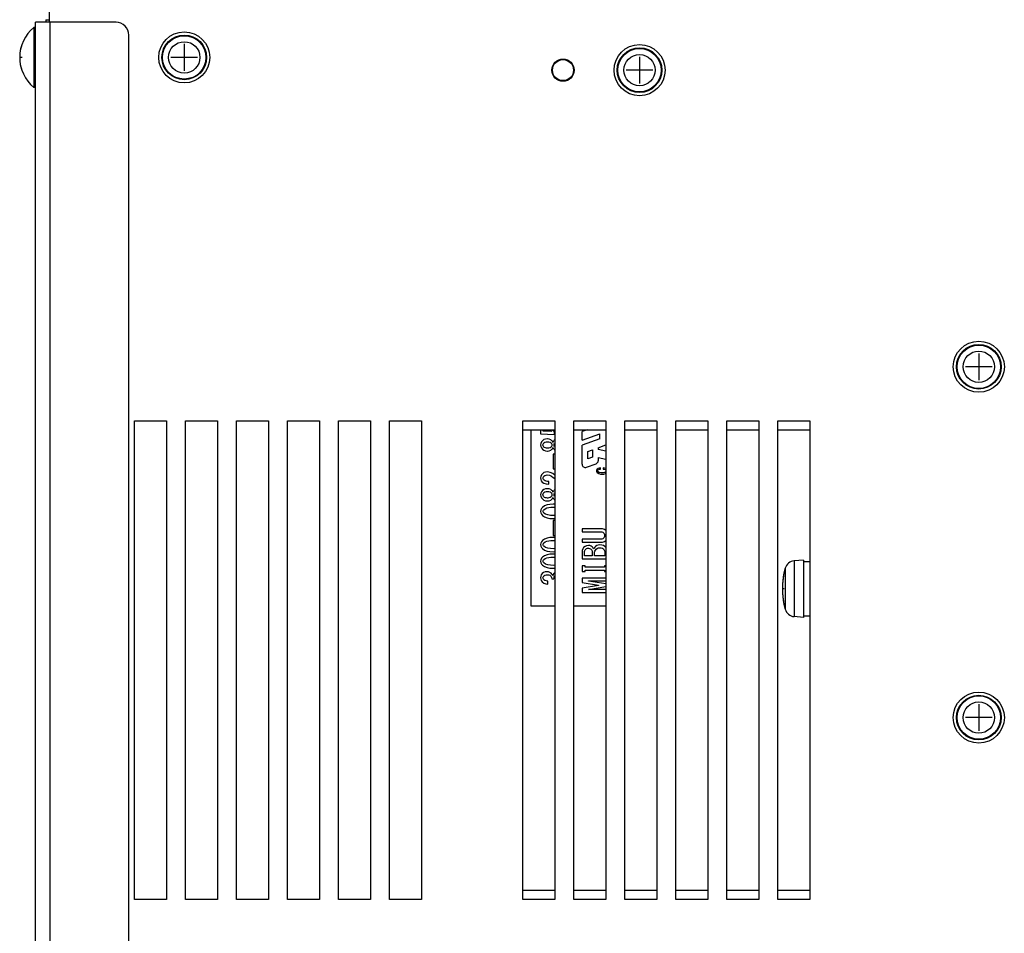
# Model space of a CAD drawing. Extents: x 34 to 410, y 34 to 287.
# Tile 40 of 77: x 156 to 178, y 155 to 175. Entities that reach past the tile are written whole.
import ezdxf

# ---------------------------------------------------------------- set-up
doc = ezdxf.new("R2010")
doc.units = 0
doc.header["$LTSCALE"] = 23.1
for name, color, linetype in [('ALL_AXIS', 7, 'CONTINUOUS'), ('ALL_CURVE', 7, 'CONTINUOUS'), ('ALL_FEATURES', 7, 'CONTINUOUS')]:
    doc.layers.add(name, color=color, linetype=linetype)

msp = doc.modelspace()

# ---------------------------------------------------------------- linework, layer by layer
at = {"layer": 'ALL_AXIS', "color": 7, "linetype": 'CONTINUOUS'}
for p, q in [((156.115, 175.001), (156.115, 173.672)), ((156.156, 175.001), (156.115, 175.001)), ((156.156, 173.672), (156.115, 173.672)), ((173.183, 163.192), (172.976, 163.174)), ((173.183, 163.192), (173.183, 161.92)), ((173.183, 163.157), (173.324, 163.157)), ((173.183, 161.92), (172.976, 161.938)), ((173.183, 161.955), (173.324, 161.955))]:
    msp.add_line(p, q, dxfattribs=at)
at = {"layer": 'ALL_AXIS', "color": 9, "linetype": 'CONTINUOUS'}
for p, q in [((172.976, 163.174), (172.976, 161.938)), ((172.778, 163.009), (172.778, 162.103))]:
    msp.add_line(p, q, dxfattribs=at)
at = {"layer": 'ALL_AXIS', "color": 7, "linetype": 'CONTINUOUS'}
for centre, radius in [((159.451, 174.336), 0.566), ((159.451, 174.336), 0.495), ((169.548, 174.053), 0.566), ((169.548, 174.053), 0.495), ((177.072, 167.477), 0.566), ((177.072, 167.477), 0.495), ((177.072, 159.699), 0.566), ((177.072, 159.699), 0.495)]:
    msp.add_circle(centre, radius, dxfattribs=at)
at = {"layer": 'ALL_AXIS', "color": 9, "linetype": 'CONTINUOUS'}
for centre, radius in [((159.451, 174.336), 0.481), ((159.451, 174.336), 0.348), ((169.548, 174.053), 0.481), ((169.548, 174.053), 0.348), ((177.072, 167.477), 0.481), ((177.072, 167.477), 0.348), ((177.072, 159.699), 0.481), ((177.072, 159.699), 0.348)]:
    msp.add_circle(centre, radius, dxfattribs=at)
at = {"layer": 'ALL_AXIS', "color": 7, "linetype": 'CONTINUOUS'}
for centre, radius, start, end in [((156.665, 174.336), 0.863, 129.6019, 230.3981), ((172.996, 162.949), 0.226, 95, 164.506), ((174.413, 162.556), 1.697, 164.506, 195.494), ((172.996, 162.163), 0.226, 195.494, 265)]:
    msp.add_arc(centre, radius, start, end, dxfattribs=at)
at = {"layer": 'ALL_CURVE', "color": 40, "linetype": 'CONTINUOUS'}
for p, q in [((159.451, 174.633), (159.451, 174.039)), ((155.858, 174.336), (155.802, 174.336)), ((159.748, 174.336), (159.154, 174.336)), ((169.548, 174.35), (169.548, 173.756)), ((169.845, 174.053), (169.251, 174.053)), ((177.072, 167.774), (177.072, 167.18)), ((177.369, 167.477), (176.775, 167.477)), ((172.752, 162.556), (172.716, 162.556)), ((177.072, 159.996), (177.072, 159.402)), ((177.369, 159.699), (176.775, 159.699))]:
    msp.add_line(p, q, dxfattribs=at)
for centre, radius, start, end in [((156.665, 174.336), 0.863, 159.3622, 200.6378), ((174.413, 162.556), 1.697, 168.2193, 191.7807)]:
    msp.add_arc(centre, radius, start, end, dxfattribs=at)
at = {"layer": 'ALL_FEATURES', "color": 7, "linetype": 'CONTINUOUS'}
for p, q in [((156.453, 175.496), (156.453, 175.114)), ((158.348, 155.669), (158.348, 166.275)), ((158.348, 166.275), (159.055, 166.275)), ((159.055, 166.275), (159.055, 155.669)), ((159.479, 155.669), (159.479, 166.275)), ((159.479, 166.275), (160.186, 166.275)), ((160.186, 166.275), (160.186, 155.669)), ((160.61, 166.275), (161.318, 166.275)), ((160.61, 155.669), (160.61, 166.275)), ((161.318, 166.275), (161.318, 155.669)), ((161.742, 166.275), (162.449, 166.275)), ((161.742, 155.669), (161.742, 166.275)), ((162.449, 166.275), (162.449, 155.669)), ((162.873, 166.275), (163.58, 166.275)), ((162.873, 155.669), (162.873, 166.275)), ((163.58, 166.275), (163.58, 155.669)), ((164.005, 166.275), (164.712, 166.275)), ((164.005, 155.669), (164.005, 166.275)), ((164.712, 166.275), (164.712, 155.669)), ((166.96, 166.275), (167.667, 166.275)), ((166.96, 155.669), (166.96, 166.275)), ((167.667, 166.275), (167.667, 155.669)), ((168.092, 166.275), (168.799, 166.275)), ((168.092, 155.669), (168.092, 166.275)), ((168.799, 166.275), (168.799, 155.669)), ((169.223, 166.275), (169.93, 166.275)), ((169.223, 155.669), (169.223, 166.275)), ((169.93, 166.275), (169.93, 155.669)), ((170.354, 166.275), (171.061, 166.275)), ((170.354, 155.669), (170.354, 166.275)), ((171.061, 166.275), (171.061, 155.669)), ((171.486, 166.275), (172.193, 166.275)), ((171.486, 155.669), (171.486, 166.275)), ((172.193, 166.275), (172.193, 155.669)), ((172.617, 166.275), (173.324, 166.275)), ((172.617, 155.669), (172.617, 166.275)), ((173.324, 166.275), (173.324, 155.669)), ((166.96, 166.077), (167.667, 166.077)), ((167.144, 162.167), (167.144, 166.077)), ((167.355, 166.077), (167.355, 165.993)), ((167.355, 165.993), (167.663, 165.976)), ((167.41, 166.051), (167.41, 166.077)), ((167.597, 166.04), (167.41, 166.051)), ((167.663, 165.976), (167.663, 166.037)), ((168.092, 166.077), (168.799, 166.077)), ((168.384, 166.077), (168.275, 166.038)), ((168.275, 165.851), (168.275, 166.038)), ((168.275, 165.851), (168.666, 165.993)), ((168.666, 165.881), (168.666, 165.993)), ((169.223, 166.077), (169.93, 166.077)), ((170.354, 166.077), (171.061, 166.077)), ((171.486, 166.077), (172.193, 166.077)), ((172.617, 166.077), (173.324, 166.077)), ((167.511, 165.879), (167.508, 165.879)), ((167.508, 165.815), (167.511, 165.815)), ((167.667, 165.856), (167.657, 165.847)), ((168.666, 165.881), (168.275, 165.739)), ((168.275, 165.315), (168.275, 165.739)), ((168.631, 165.682), (168.799, 165.743)), ((167.511, 165.672), (167.508, 165.672)), ((167.508, 165.608), (167.511, 165.608)), ((167.667, 165.539), (167.634, 165.539)), ((167.634, 165.539), (167.634, 165.211)), ((167.657, 165.64), (167.667, 165.632)), ((168.403, 165.599), (168.503, 165.636)), ((168.403, 165.436), (168.403, 165.599)), ((168.503, 165.636), (168.503, 165.472)), ((168.631, 165.682), (168.631, 165.64)), ((168.799, 165.604), (168.631, 165.64)), ((168.37, 165.248), (168.584, 165.326)), ((168.503, 165.472), (168.403, 165.436)), ((168.631, 165.464), (168.799, 165.429)), ((168.631, 165.464), (168.631, 165.393)), ((167.634, 165.211), (167.667, 165.211)), ((168.68, 165.206), (168.68, 165.233)), ((168.745, 165.234), (168.745, 165.204)), ((167.539, 164.872), (167.539, 164.935)), ((167.634, 165.024), (167.667, 164.998)), ((167.511, 164.774), (167.508, 164.774)), ((167.508, 164.711), (167.511, 164.711)), ((167.667, 164.751), (167.657, 164.743)), ((167.511, 164.567), (167.508, 164.567)), ((167.508, 164.504), (167.511, 164.504)), ((167.667, 164.427), (167.634, 164.429)), ((167.657, 164.536), (167.667, 164.527)), ((167.634, 164.363), (167.667, 164.362)), ((167.667, 164.18), (167.634, 164.179)), ((167.634, 164.113), (167.667, 164.114)), ((167.667, 164.067), (167.634, 164.067)), ((167.634, 164.067), (167.634, 163.739)), ((168.686, 163.885), (168.274, 163.885)), ((168.274, 163.885), (168.274, 163.817)), ((168.274, 163.817), (168.686, 163.817)), ((167.634, 163.739), (167.667, 163.739)), ((167.667, 163.691), (167.634, 163.693)), ((167.634, 163.627), (167.667, 163.625)), ((168.686, 163.655), (168.274, 163.655)), ((168.274, 163.655), (168.274, 163.587)), ((168.274, 163.587), (168.686, 163.587)), ((168.772, 163.739), (168.772, 163.736)), ((167.667, 163.444), (167.634, 163.443)), ((167.634, 163.376), (167.667, 163.378)), ((168.274, 163.37), (168.274, 163.219)), ((168.329, 163.287), (168.329, 163.382)), ((168.499, 163.373), (168.499, 163.287)), ((168.553, 163.287), (168.553, 163.365)), ((168.799, 163.469), (168.781, 163.491)), ((168.781, 163.353), (168.781, 163.287)), ((167.667, 163.323), (167.634, 163.325)), ((167.634, 163.258), (167.667, 163.257)), ((168.274, 163.219), (168.799, 163.219)), ((168.499, 163.287), (168.329, 163.287)), ((168.781, 163.287), (168.553, 163.287)), ((167.667, 163.075), (167.634, 163.074)), ((167.634, 163.008), (167.667, 163.01)), ((167.667, 162.91), (167.657, 162.902)), ((168.343, 163.065), (168.274, 163.065)), ((168.274, 163.065), (168.274, 162.936)), ((168.274, 162.936), (168.343, 162.936)), ((168.343, 163.034), (168.343, 163.065)), ((168.772, 163.034), (168.343, 163.034)), ((168.343, 162.966), (168.772, 162.966)), ((168.343, 162.936), (168.343, 162.966)), ((168.799, 163.065), (168.772, 163.065)), ((168.772, 163.065), (168.772, 163.034)), ((168.772, 162.966), (168.772, 162.936)), ((168.772, 162.936), (168.799, 162.936)), ((167.511, 162.66), (167.511, 162.723)), ((167.603, 162.775), (167.651, 162.775)), ((168.799, 162.789), (168.274, 162.789)), ((168.274, 162.789), (168.274, 162.697)), ((168.274, 162.697), (168.64, 162.637)), ((168.415, 162.728), (168.799, 162.728)), ((168.415, 162.726), (168.415, 162.728)), ((168.799, 162.663), (168.415, 162.726)), ((168.64, 162.631), (168.274, 162.571)), ((168.274, 162.571), (168.274, 162.475)), ((168.274, 162.475), (168.799, 162.475)), ((168.415, 162.542), (168.799, 162.605)), ((168.415, 162.536), (168.415, 162.542)), ((168.799, 162.536), (168.415, 162.536)), ((168.64, 162.637), (168.64, 162.631)), ((167.667, 162.167), (167.144, 162.167)), ((168.799, 162.167), (168.092, 162.167)), ((166.96, 155.874), (167.667, 155.874)), ((168.092, 155.874), (168.799, 155.874)), ((169.223, 155.874), (169.93, 155.874)), ((170.354, 155.874), (171.061, 155.874)), ((171.486, 155.874), (172.193, 155.874)), ((172.617, 155.874), (173.324, 155.874)), ((159.055, 155.669), (158.348, 155.669)), ((160.186, 155.669), (159.479, 155.669)), ((161.318, 155.669), (160.61, 155.669)), ((162.449, 155.669), (161.742, 155.669)), ((163.58, 155.669), (162.873, 155.669)), ((164.712, 155.669), (164.005, 155.669)), ((167.667, 155.669), (166.96, 155.669)), ((168.799, 155.669), (168.092, 155.669)), ((169.93, 155.669), (169.223, 155.669)), ((171.061, 155.669), (170.354, 155.669)), ((172.193, 155.669), (171.486, 155.669)), ((173.324, 155.669), (172.617, 155.669))]:
    msp.add_line(p, q, dxfattribs=at)
at = {"layer": 'ALL_FEATURES', "color": 3, "linetype": 'CONTINUOUS'}
for p, q in [((156.382, 175.169), (156.382, 175.114)), ((156.156, 141.173), (156.156, 175.114)), ((157.938, 175.114), (156.156, 175.114)), ((158.22, 141.173), (158.22, 174.831))]:
    msp.add_line(p, q, dxfattribs=at)
at = {"layer": 'ALL_FEATURES', "color": 9, "linetype": 'CONTINUOUS'}
for p, q in [((156.382, 175.169), (156.453, 175.169)), ((156.467, 175.114), (156.467, 143.082))]:
    msp.add_line(p, q, dxfattribs=at)
at = {"layer": 'ALL_FEATURES', "color": 7, "linetype": 'CONTINUOUS'}
for points in [[(167.567, 166.077), (167.578, 166.059), (167.597, 166.04)], [(167.663, 166.037), (167.639, 166.052), (167.62, 166.071), (167.616, 166.077)], [(167.393, 165.836), (167.372, 165.809), (167.359, 165.777), (167.355, 165.744)], [(167.355, 165.744), (167.359, 165.71), (167.372, 165.678), (167.393, 165.652)], [(167.508, 165.879), (167.466, 165.875), (167.427, 165.861), (167.393, 165.836)], [(167.407, 165.744), (167.409, 165.762), (167.416, 165.778), (167.427, 165.792)], [(167.427, 165.695), (167.416, 165.709), (167.409, 165.726), (167.407, 165.744)], [(167.427, 165.792), (167.449, 165.806), (167.476, 165.813), (167.508, 165.815)], [(167.605, 165.838), (167.578, 165.86), (167.546, 165.874), (167.511, 165.879)], [(167.511, 165.815), (167.54, 165.813), (167.565, 165.806), (167.585, 165.792)], [(167.585, 165.792), (167.596, 165.778), (167.603, 165.762), (167.605, 165.744)], [(167.605, 165.744), (167.603, 165.726), (167.596, 165.709), (167.585, 165.695)], [(167.628, 165.801), (167.623, 165.815), (167.615, 165.827), (167.605, 165.838)], [(167.657, 165.847), (167.645, 165.833), (167.636, 165.818), (167.628, 165.801)], [(167.654, 165.744), (167.657, 165.764), (167.665, 165.782), (167.667, 165.786)], [(167.667, 165.702), (167.665, 165.705), (167.657, 165.723), (167.654, 165.744)], [(167.393, 165.652), (167.427, 165.626), (167.466, 165.612), (167.508, 165.608)], [(167.508, 165.672), (167.484, 165.673), (167.462, 165.677), (167.442, 165.684), (167.427, 165.695)], [(167.585, 165.695), (167.566, 165.681), (167.54, 165.674), (167.511, 165.672)], [(167.511, 165.608), (167.546, 165.613), (167.578, 165.627), (167.605, 165.649)], [(167.605, 165.649), (167.615, 165.66), (167.623, 165.673), (167.628, 165.686)], [(167.628, 165.686), (167.636, 165.669), (167.645, 165.654), (167.657, 165.64)], [(167.393, 165.105), (167.372, 165.078), (167.359, 165.047), (167.355, 165.013)], [(167.505, 165.145), (167.464, 165.142), (167.426, 165.129), (167.393, 165.105)], [(167.427, 165.053), (167.448, 165.068), (167.474, 165.077), (167.502, 165.079)], [(167.502, 165.079), (167.55, 165.072), (167.595, 165.053), (167.634, 165.024)], [(167.667, 165.075), (167.622, 165.108), (167.564, 165.136), (167.505, 165.145)], [(168.608, 165.208), (168.6, 165.197), (168.596, 165.184), (168.595, 165.171)], [(168.595, 165.171), (168.597, 165.156), (168.603, 165.142), (168.612, 165.13)], [(168.68, 165.233), (168.654, 165.231), (168.629, 165.223), (168.608, 165.208)], [(168.612, 165.13), (168.644, 165.11), (168.683, 165.099), (168.723, 165.097)], [(168.618, 165.171), (168.619, 165.178), (168.622, 165.185), (168.626, 165.191)], [(168.627, 165.151), (168.622, 165.156), (168.619, 165.163), (168.618, 165.171)], [(168.626, 165.191), (168.642, 165.2), (168.66, 165.204), (168.68, 165.206)], [(168.721, 165.125), (168.687, 165.127), (168.654, 165.134), (168.627, 165.151)], [(168.799, 165.145), (168.779, 165.133), (168.751, 165.127), (168.721, 165.125)], [(168.723, 165.097), (168.76, 165.099), (168.793, 165.109), (168.799, 165.113)], [(168.799, 165.224), (168.773, 165.231), (168.745, 165.234)], [(168.745, 165.204), (168.766, 165.203), (168.785, 165.199), (168.799, 165.192)], [(167.355, 165.013), (167.358, 164.98), (167.37, 164.948), (167.39, 164.921)], [(167.39, 164.921), (167.429, 164.894), (167.48, 164.878), (167.539, 164.872)], [(167.41, 165.007), (167.411, 165.024), (167.417, 165.04), (167.427, 165.053)], [(167.433, 164.961), (167.421, 164.975), (167.413, 164.991), (167.41, 165.007)], [(167.539, 164.935), (167.507, 164.936), (167.478, 164.94), (167.453, 164.948), (167.433, 164.961)], [(167.393, 164.731), (167.372, 164.704), (167.359, 164.673), (167.355, 164.639)], [(167.355, 164.639), (167.359, 164.605), (167.372, 164.574), (167.393, 164.547)], [(167.508, 164.774), (167.466, 164.77), (167.427, 164.756), (167.393, 164.731)], [(167.407, 164.639), (167.409, 164.657), (167.416, 164.674), (167.427, 164.688)], [(167.427, 164.59), (167.416, 164.604), (167.409, 164.621), (167.407, 164.639)], [(167.427, 164.688), (167.449, 164.702), (167.476, 164.709), (167.508, 164.711)], [(167.605, 164.734), (167.578, 164.756), (167.546, 164.77), (167.511, 164.774)], [(167.511, 164.711), (167.54, 164.709), (167.565, 164.701), (167.585, 164.688)], [(167.585, 164.688), (167.596, 164.674), (167.603, 164.657), (167.605, 164.639)], [(167.605, 164.639), (167.603, 164.621), (167.596, 164.604), (167.585, 164.59)], [(167.628, 164.697), (167.623, 164.71), (167.615, 164.723), (167.605, 164.734)], [(167.657, 164.743), (167.645, 164.729), (167.636, 164.713), (167.628, 164.697)], [(167.654, 164.639), (167.657, 164.659), (167.665, 164.678), (167.667, 164.681)], [(167.667, 164.597), (167.665, 164.6), (167.657, 164.619), (167.654, 164.639)], [(167.393, 164.547), (167.427, 164.522), (167.466, 164.508), (167.508, 164.504)], [(167.634, 164.429), (167.562, 164.426), (167.497, 164.414), (167.44, 164.392), (167.395, 164.36)], [(167.508, 164.567), (167.484, 164.568), (167.462, 164.572), (167.442, 164.579), (167.427, 164.59)], [(167.585, 164.59), (167.566, 164.577), (167.54, 164.569), (167.511, 164.567)], [(167.511, 164.504), (167.546, 164.508), (167.578, 164.522), (167.605, 164.544)], [(167.605, 164.544), (167.615, 164.555), (167.623, 164.568), (167.628, 164.582)], [(167.628, 164.582), (167.636, 164.565), (167.645, 164.549), (167.657, 164.536)], [(167.395, 164.36), (167.375, 164.334), (167.36, 164.304), (167.355, 164.271)], [(167.355, 164.271), (167.36, 164.238), (167.375, 164.207), (167.395, 164.182)], [(167.41, 164.271), (167.412, 164.285), (167.418, 164.298), (167.427, 164.308)], [(167.427, 164.233), (167.418, 164.244), (167.412, 164.257), (167.41, 164.271)], [(167.427, 164.308), (167.456, 164.33), (167.493, 164.346), (167.536, 164.356), (167.583, 164.361), (167.634, 164.363)], [(167.634, 164.179), (167.572, 164.182), (167.515, 164.191), (167.466, 164.208), (167.427, 164.233)], [(167.395, 164.182), (167.44, 164.15), (167.497, 164.128), (167.562, 164.116), (167.634, 164.113)], [(168.799, 163.846), (168.769, 163.867), (168.728, 163.881), (168.686, 163.885)], [(168.686, 163.817), (168.709, 163.815), (168.732, 163.809), (168.752, 163.796)], [(168.752, 163.796), (168.764, 163.779), (168.77, 163.759), (168.772, 163.739)], [(167.395, 163.624), (167.375, 163.598), (167.36, 163.568), (167.355, 163.535)], [(167.634, 163.693), (167.562, 163.689), (167.497, 163.677), (167.44, 163.656), (167.395, 163.624)], [(167.41, 163.535), (167.412, 163.549), (167.418, 163.561), (167.427, 163.572)], [(167.427, 163.572), (167.456, 163.593), (167.493, 163.609), (167.536, 163.619), (167.583, 163.625), (167.634, 163.627)], [(168.752, 163.675), (168.734, 163.663), (168.711, 163.657), (168.686, 163.655)], [(168.686, 163.587), (168.728, 163.591), (168.769, 163.606), (168.799, 163.628)], [(168.772, 163.736), (168.77, 163.714), (168.764, 163.693), (168.752, 163.675)], [(167.355, 163.535), (167.36, 163.501), (167.375, 163.471), (167.395, 163.445)], [(167.395, 163.445), (167.44, 163.413), (167.497, 163.392), (167.562, 163.38), (167.634, 163.376)], [(167.427, 163.497), (167.418, 163.508), (167.412, 163.521), (167.41, 163.535)], [(167.634, 163.443), (167.572, 163.445), (167.515, 163.454), (167.466, 163.471), (167.427, 163.497)], [(168.309, 163.471), (168.288, 163.441), (168.277, 163.406), (168.274, 163.37)], [(168.413, 163.514), (168.374, 163.509), (168.339, 163.495), (168.309, 163.471)], [(168.329, 163.382), (168.332, 163.401), (168.342, 163.418), (168.355, 163.434)], [(168.355, 163.434), (168.372, 163.446), (168.392, 163.452), (168.413, 163.454)], [(168.499, 163.483), (168.473, 163.501), (168.443, 163.511), (168.413, 163.514)], [(168.413, 163.454), (168.436, 163.451), (168.457, 163.442), (168.476, 163.428)], [(168.476, 163.428), (168.488, 163.412), (168.496, 163.393), (168.499, 163.373)], [(168.53, 163.439), (168.523, 163.454), (168.512, 163.469), (168.499, 163.483)], [(168.568, 163.491), (168.554, 163.475), (168.542, 163.458), (168.53, 163.439)], [(168.553, 163.365), (168.558, 163.39), (168.571, 163.414), (168.588, 163.434)], [(168.671, 163.529), (168.634, 163.525), (168.599, 163.513), (168.568, 163.491)], [(168.588, 163.434), (168.613, 163.452), (168.641, 163.462), (168.671, 163.465)], [(168.781, 163.491), (168.749, 163.514), (168.711, 163.525), (168.671, 163.529)], [(168.671, 163.465), (168.698, 163.462), (168.724, 163.453), (168.746, 163.437)], [(168.746, 163.437), (168.765, 163.412), (168.777, 163.384), (168.781, 163.353)], [(167.395, 163.256), (167.375, 163.23), (167.36, 163.2), (167.355, 163.166)], [(167.355, 163.166), (167.36, 163.133), (167.375, 163.103), (167.395, 163.077)], [(167.634, 163.325), (167.562, 163.321), (167.497, 163.309), (167.44, 163.288), (167.395, 163.256)], [(167.41, 163.166), (167.412, 163.18), (167.418, 163.193), (167.427, 163.204)], [(167.427, 163.129), (167.418, 163.14), (167.412, 163.152), (167.41, 163.166)], [(167.427, 163.204), (167.456, 163.225), (167.493, 163.241), (167.536, 163.251), (167.583, 163.257), (167.634, 163.258)], [(167.634, 163.074), (167.572, 163.077), (167.515, 163.086), (167.466, 163.103), (167.427, 163.129)], [(167.496, 162.931), (167.458, 162.927), (167.421, 162.914), (167.39, 162.89)], [(167.395, 163.077), (167.44, 163.045), (167.497, 163.024), (167.562, 163.012), (167.634, 163.008)], [(167.588, 162.899), (167.562, 162.918), (167.53, 162.928), (167.496, 162.931)], [(167.626, 162.844), (167.617, 162.864), (167.604, 162.882), (167.588, 162.899)], [(167.657, 162.902), (167.643, 162.884), (167.633, 162.865), (167.626, 162.844)], [(167.39, 162.89), (167.37, 162.863), (167.358, 162.831), (167.355, 162.798)], [(167.355, 162.798), (167.359, 162.766), (167.37, 162.735), (167.39, 162.709)], [(167.39, 162.709), (167.425, 162.682), (167.467, 162.666), (167.511, 162.66)], [(167.407, 162.798), (167.409, 162.814), (167.415, 162.829), (167.424, 162.841)], [(167.424, 162.755), (167.415, 162.768), (167.409, 162.782), (167.407, 162.798)], [(167.424, 162.841), (167.446, 162.856), (167.475, 162.865), (167.508, 162.867)], [(167.511, 162.723), (167.478, 162.728), (167.449, 162.738), (167.424, 162.755)], [(167.508, 162.867), (167.535, 162.865), (167.558, 162.857), (167.577, 162.844)], [(167.577, 162.844), (167.591, 162.824), (167.599, 162.801), (167.603, 162.775)], [(167.651, 162.775), (167.652, 162.801), (167.658, 162.825), (167.667, 162.838)]]:
    msp.add_lwpolyline(points, dxfattribs=at)
msp.add_circle((167.851, 174.053), 0.247, dxfattribs=at)
at = {"layer": 'ALL_FEATURES', "color": 3, "linetype": 'CONTINUOUS'}
msp.add_circle((167.851, 174.053), 0.233, dxfattribs=at)
for centre, radius, end in [((156.378, 175.169), 0.0036, 45), ((157.938, 174.831), 0.283, 90)]:
    msp.add_arc(centre, radius, 0, end, dxfattribs=at)
at = {"layer": 'ALL_FEATURES', "color": 7, "linetype": 'CONTINUOUS'}
for centre, start, end in [((168.346, 165.315), 180, 290), ((168.56, 165.393), 290, 360)]:
    msp.add_arc(centre, 0.0707, start, end, dxfattribs=at)

doc.saveas('drawing.dxf')
